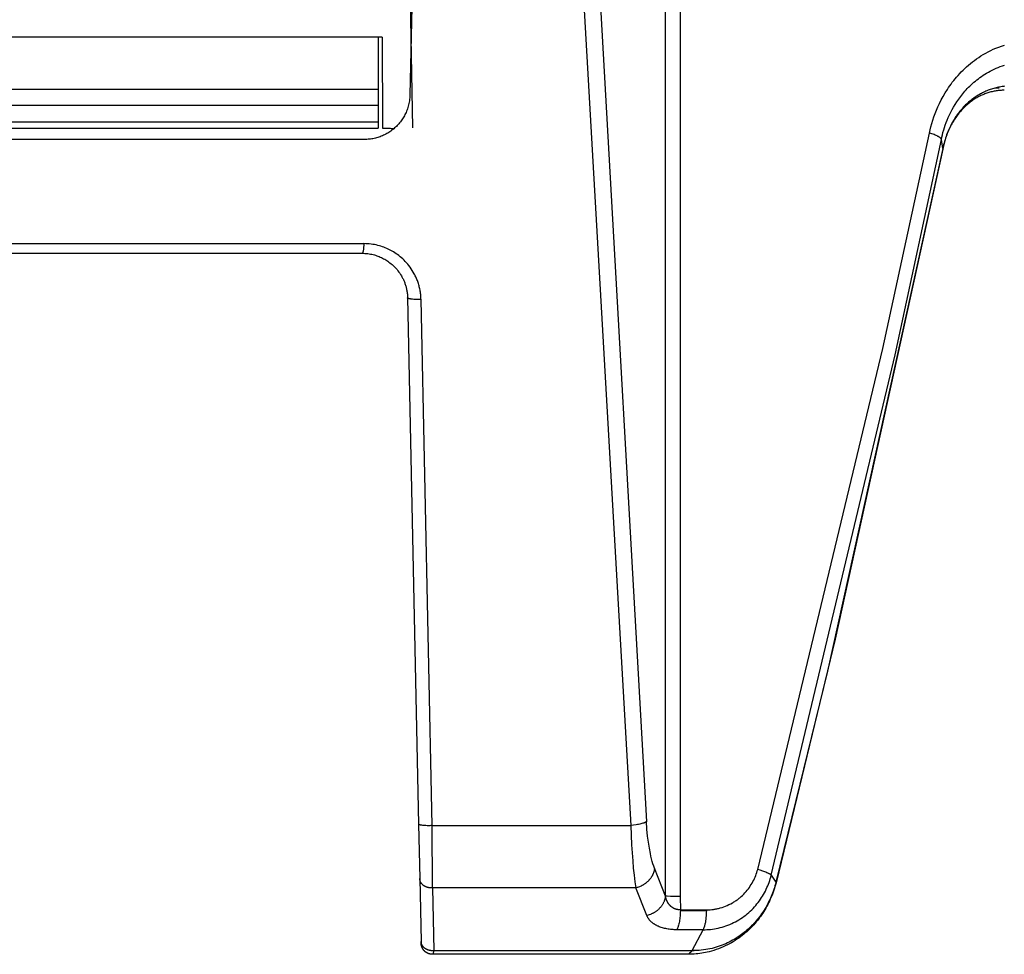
# Model space of a CAD drawing. Header units: millimetres. Extents: x -5878 to -4878, y 4408 to 5408.
# Tile 74 of 119: x -5177 to -5134, y 4846 to 4887. Entities that reach past the tile are written whole.
import ezdxf

# ---------------------------------------------------------------- set-up
doc = ezdxf.new("R2010")
doc.units = ezdxf.units.MM
doc.layers.add('SHOW Mini_Safetyfree Holder', color=7, linetype='Continuous', true_color=0x000000)

msp = doc.modelspace()

# ---------------------------------------------------------------- linework, layer by layer
at = {"layer": 'SHOW Mini_Safetyfree Holder', "color": 18, "lineweight": -3, "true_color": 0x000000}
for points in [[(-5159.896, 4882.406), (-5160.077, 4892.768)], [(-5148.798, 4848.648), (-5148.791, 4892.645)], [(-5148.15, 4892.896), (-5148.148, 4848.63)], [(-5159.926, 4888.363), (-5160.02, 4883.854)], [(-5152.417, 4888.363), (-5150.323, 4851.747)], [(-5151.688, 4888.537), (-5149.631, 4851.921)], [(-5161.235, 4886.396), (-5193.097, 4886.396)], [(-5161.416, 4886.396), (-5161.416, 4884.096)], [(-5161.235, 4886.396), (-5161.233, 4882.396)], [(-5137.192, 4882.178), (-5137.163, 4882.315), (-5137.129, 4882.455), (-5137.091, 4882.596), (-5137.049, 4882.739), (-5137.001, 4882.884), (-5136.948, 4883.031), (-5136.89, 4883.179), (-5136.826, 4883.329), (-5136.756, 4883.481), (-5136.68, 4883.633), (-5136.597, 4883.787), (-5136.507, 4883.942), (-5136.409, 4884.097), (-5136.358, 4884.175), (-5136.304, 4884.252), (-5136.249, 4884.33), (-5136.191, 4884.407), (-5136.131, 4884.485), (-5136.069, 4884.561), (-5136.004, 4884.638), (-5135.937, 4884.714), (-5135.868, 4884.79), (-5135.797, 4884.865), (-5135.722, 4884.94), (-5135.646, 4885.014), (-5135.566, 4885.087), (-5135.484, 4885.159), (-5135.399, 4885.23), (-5135.312, 4885.3), (-5135.221, 4885.368), (-5135.128, 4885.436), (-5135.032, 4885.502), (-5134.933, 4885.566), (-5134.83, 4885.628), (-5134.725, 4885.689), (-5134.617, 4885.747), (-5134.505, 4885.803), (-5134.391, 4885.857), (-5134.273, 4885.908), (-5134.152, 4885.957), (-5134.028, 4886.002), (-5133.901, 4886.045)], [(-5136.673, 4881.897), (-5136.652, 4881.999), (-5136.628, 4882.102), (-5136.601, 4882.206), (-5136.571, 4882.312), (-5136.537, 4882.419), (-5136.501, 4882.528), (-5136.46, 4882.638), (-5136.416, 4882.749), (-5136.368, 4882.862), (-5136.317, 4882.976), (-5136.261, 4883.09), (-5136.2, 4883.206), (-5136.135, 4883.322), (-5136.065, 4883.438), (-5135.99, 4883.555), (-5135.91, 4883.672), (-5135.824, 4883.788), (-5135.733, 4883.904), (-5135.685, 4883.961), (-5135.636, 4884.018), (-5135.585, 4884.075), (-5135.532, 4884.132), (-5135.478, 4884.188), (-5135.421, 4884.244), (-5135.364, 4884.299), (-5135.304, 4884.354), (-5135.243, 4884.408), (-5135.18, 4884.461), (-5135.115, 4884.514), (-5135.048, 4884.565), (-5134.979, 4884.616), (-5134.908, 4884.666), (-5134.835, 4884.715), (-5134.761, 4884.763), (-5134.684, 4884.81), (-5134.605, 4884.855), (-5134.524, 4884.899), (-5134.441, 4884.942), (-5134.356, 4884.983), (-5134.269, 4885.022), (-5134.179, 4885.06), (-5134.088, 4885.095), (-5133.994, 4885.129), (-5133.898, 4885.16)], [(-5161.416, 4884.096), (-5192.916, 4884.096)], [(-5161.416, 4884.096), (-5161.416, 4883.397)], [(-5133.893, 4884.234), (-5133.95, 4884.227), (-5134.005, 4884.219), (-5134.06, 4884.211), (-5134.114, 4884.201), (-5134.168, 4884.19), (-5134.22, 4884.179), (-5134.272, 4884.166), (-5134.323, 4884.153), (-5134.374, 4884.139), (-5134.424, 4884.123), (-5134.474, 4884.108), (-5134.523, 4884.091), (-5134.571, 4884.073), (-5134.62, 4884.055), (-5134.668, 4884.035), (-5134.716, 4884.015), (-5134.764, 4883.993), (-5134.812, 4883.971), (-5134.859, 4883.947), (-5134.907, 4883.923), (-5134.955, 4883.897), (-5135.003, 4883.87), (-5135.051, 4883.842), (-5135.099, 4883.813), (-5135.146, 4883.782), (-5135.194, 4883.75), (-5135.241, 4883.718), (-5135.288, 4883.683), (-5135.335, 4883.648), (-5135.382, 4883.611), (-5135.428, 4883.574), (-5135.474, 4883.535), (-5135.519, 4883.495), (-5135.563, 4883.454), (-5135.607, 4883.412), (-5135.651, 4883.369), (-5135.694, 4883.325), (-5135.735, 4883.28), (-5135.777, 4883.233), (-5135.817, 4883.186), (-5135.857, 4883.138), (-5135.896, 4883.089), (-5135.935, 4883.04), (-5135.972, 4882.989), (-5136.009, 4882.937), (-5136.045, 4882.884), (-5136.08, 4882.83), (-5136.115, 4882.776), (-5136.148, 4882.72), (-5136.181, 4882.663), (-5136.214, 4882.606), (-5136.245, 4882.547), (-5136.275, 4882.487), (-5136.305, 4882.426), (-5136.334, 4882.364), (-5136.362, 4882.301), (-5136.39, 4882.235), (-5136.416, 4882.169), (-5136.442, 4882.1), (-5136.467, 4882.03), (-5136.49, 4881.958), (-5136.513, 4881.885), (-5136.535, 4881.81), (-5136.555, 4881.733), (-5136.574, 4881.655), (-5136.591, 4881.576), (-5136.607, 4881.495)], [(-5133.907, 4884.057), (-5133.955, 4884.057), (-5133.999, 4884.056), (-5134.044, 4884.054), (-5134.088, 4884.051), (-5134.132, 4884.047), (-5134.177, 4884.042), (-5134.221, 4884.037), (-5134.265, 4884.03), (-5134.31, 4884.023), (-5134.356, 4884.014), (-5134.402, 4884.005), (-5134.448, 4883.994), (-5134.494, 4883.983), (-5134.539, 4883.971), (-5134.585, 4883.957), (-5134.63, 4883.943), (-5134.675, 4883.928), (-5134.719, 4883.913), (-5134.763, 4883.896), (-5134.806, 4883.879), (-5134.85, 4883.861), (-5134.893, 4883.842), (-5134.936, 4883.822), (-5134.978, 4883.801), (-5135.021, 4883.779), (-5135.065, 4883.756), (-5135.109, 4883.731), (-5135.153, 4883.705), (-5135.197, 4883.679), (-5135.24, 4883.651), (-5135.283, 4883.623), (-5135.325, 4883.593), (-5135.367, 4883.563), (-5135.411, 4883.53), (-5135.454, 4883.496), (-5135.497, 4883.461), (-5135.539, 4883.425), (-5135.581, 4883.387), (-5135.623, 4883.349), (-5135.663, 4883.31), (-5135.704, 4883.27), (-5135.744, 4883.228), (-5135.784, 4883.185), (-5135.823, 4883.141), (-5135.861, 4883.096), (-5135.899, 4883.05), (-5135.936, 4883.004), (-5135.972, 4882.956), (-5136.008, 4882.907), (-5136.043, 4882.856), (-5136.078, 4882.804), (-5136.112, 4882.752), (-5136.146, 4882.698), (-5136.178, 4882.643), (-5136.21, 4882.588), (-5136.24, 4882.532), (-5136.27, 4882.475), (-5136.301, 4882.413), (-5136.33, 4882.351), (-5136.359, 4882.288), (-5136.386, 4882.224), (-5136.412, 4882.159), (-5136.437, 4882.094), (-5136.461, 4882.027), (-5136.484, 4881.96), (-5136.521, 4881.842), (-5136.554, 4881.722), (-5136.569, 4881.661), (-5136.582, 4881.6), (-5136.595, 4881.538), (-5136.607, 4881.476)], [(-5134.289, 4884.162), (-5134.215, 4884.165), (-5134.14, 4884.165)], [(-5160.02, 4883.854), (-5160.022, 4883.789), (-5160.027, 4883.725), (-5160.033, 4883.662), (-5160.042, 4883.6), (-5160.052, 4883.539), (-5160.064, 4883.479), (-5160.077, 4883.419), (-5160.092, 4883.361), (-5160.109, 4883.304), (-5160.127, 4883.249), (-5160.147, 4883.194), (-5160.168, 4883.141), (-5160.19, 4883.088), (-5160.213, 4883.037), (-5160.238, 4882.987), (-5160.264, 4882.938), (-5160.291, 4882.891), (-5160.319, 4882.844), (-5160.348, 4882.798), (-5160.378, 4882.754), (-5160.409, 4882.711), (-5160.441, 4882.668), (-5160.474, 4882.627), (-5160.508, 4882.586), (-5160.543, 4882.547), (-5160.579, 4882.509), (-5160.616, 4882.471), (-5160.654, 4882.435), (-5160.692, 4882.4), (-5160.732, 4882.365), (-5160.773, 4882.332), (-5160.815, 4882.299), (-5160.858, 4882.268), (-5160.902, 4882.237), (-5160.947, 4882.208), (-5160.993, 4882.18), (-5161.04, 4882.153), (-5161.087, 4882.127), (-5161.135, 4882.102), (-5161.184, 4882.079), (-5161.233, 4882.057), (-5161.284, 4882.036), (-5161.334, 4882.017), (-5161.385, 4881.999), (-5161.436, 4881.983), (-5161.488, 4881.968), (-5161.54, 4881.954), (-5161.593, 4881.942), (-5161.646, 4881.931), (-5161.699, 4881.922), (-5161.752, 4881.914), (-5161.805, 4881.907), (-5161.859, 4881.902), (-5161.912, 4881.899), (-5161.966, 4881.897), (-5162.02, 4881.896)], [(-5192.916, 4883.397), (-5161.416, 4883.397)], [(-5161.416, 4883.397), (-5161.416, 4882.671)], [(-5192.916, 4882.671), (-5161.416, 4882.671)], [(-5161.416, 4882.671), (-5161.416, 4882.396)], [(-5192.916, 4882.396), (-5161.416, 4882.396)], [(-5161.233, 4882.396), (-5161.04, 4882.396)], [(-5161.04, 4882.396), (-5161.001, 4882.395), (-5160.962, 4882.394), (-5160.924, 4882.391), (-5160.885, 4882.388), (-5160.847, 4882.383), (-5160.809, 4882.378), (-5160.771, 4882.372), (-5160.733, 4882.364)], [(-5144.743, 4849.824), (-5139.242, 4872.716), (-5137.192, 4882.178)], [(-5136.673, 4881.897), (-5136.673, 4881.899), (-5136.674, 4881.901), (-5136.674, 4881.902), (-5136.675, 4881.904), (-5136.675, 4881.906), (-5136.676, 4881.908), (-5136.676, 4881.91), (-5136.677, 4881.911), (-5136.678, 4881.913), (-5136.679, 4881.915), (-5136.68, 4881.917), (-5136.681, 4881.919), (-5136.682, 4881.921), (-5136.683, 4881.923), (-5136.684, 4881.925), (-5136.685, 4881.927), (-5136.687, 4881.929), (-5136.688, 4881.931), (-5136.69, 4881.933), (-5136.691, 4881.935), (-5136.694, 4881.939), (-5136.698, 4881.943), (-5136.702, 4881.947), (-5136.706, 4881.951), (-5136.71, 4881.955), (-5136.714, 4881.96), (-5136.719, 4881.964), (-5136.724, 4881.968), (-5136.73, 4881.973), (-5136.735, 4881.977), (-5136.747, 4881.986), (-5136.76, 4881.995), (-5136.774, 4882.004), (-5136.789, 4882.014), (-5136.805, 4882.023), (-5136.822, 4882.032), (-5136.84, 4882.042), (-5136.859, 4882.051), (-5136.899, 4882.07), (-5136.942, 4882.089), (-5136.988, 4882.108), (-5137.036, 4882.126), (-5137.086, 4882.144), (-5137.139, 4882.162), (-5137.192, 4882.178)], [(-5162.02, 4881.896), (-5192.312, 4881.896)], [(-5144.146, 4849.563), (-5138.701, 4872.437), (-5136.673, 4881.897)], [(-5136.607, 4881.495), (-5136.673, 4881.897)], [(-5136.607, 4881.495), (-5141.675, 4858.529), (-5143.941, 4849.261)], [(-5136.607, 4881.475), (-5141.333, 4859.937), (-5143.936, 4849.238)], [(-5136.607, 4881.475), (-5136.607, 4881.474), (-5136.608, 4881.473), (-5136.608, 4881.472), (-5136.608, 4881.471), (-5136.609, 4881.47), (-5136.609, 4881.469), (-5136.609, 4881.467), (-5136.61, 4881.466), (-5136.61, 4881.465), (-5136.611, 4881.464), (-5136.611, 4881.463), (-5136.612, 4881.462), (-5136.612, 4881.461), (-5136.613, 4881.46), (-5136.613, 4881.459), (-5136.614, 4881.458)], [(-5136.607, 4881.495), (-5136.606, 4881.493), (-5136.606, 4881.491), (-5136.606, 4881.49), (-5136.606, 4881.489), (-5136.606, 4881.488), (-5136.606, 4881.487), (-5136.606, 4881.485), (-5136.606, 4881.484), (-5136.606, 4881.483), (-5136.606, 4881.482), (-5136.606, 4881.481), (-5136.606, 4881.48), (-5136.607, 4881.479), (-5136.607, 4881.478), (-5136.607, 4881.476)], [(-5136.607, 4881.476), (-5136.607, 4881.475)], [(-5192.284, 4877.318), (-5162.047, 4877.318)], [(-5162.047, 4877.318), (-5162.05, 4877.237), (-5162.056, 4877.157), (-5162.059, 4877.118), (-5162.064, 4877.082), (-5162.068, 4877.047), (-5162.074, 4877.016), (-5162.076, 4877.001), (-5162.079, 4876.987), (-5162.082, 4876.975), (-5162.085, 4876.963), (-5162.088, 4876.952), (-5162.092, 4876.942), (-5162.093, 4876.937), (-5162.095, 4876.933), (-5162.096, 4876.929), (-5162.098, 4876.925), (-5162.1, 4876.921), (-5162.101, 4876.918), (-5162.103, 4876.915), (-5162.104, 4876.913), (-5162.105, 4876.912), (-5162.105, 4876.911), (-5162.106, 4876.909), (-5162.107, 4876.908), (-5162.108, 4876.907), (-5162.109, 4876.906), (-5162.11, 4876.905), (-5162.11, 4876.904), (-5162.111, 4876.903), (-5162.112, 4876.902), (-5162.113, 4876.902), (-5162.113, 4876.901), (-5162.113, 4876.901), (-5162.114, 4876.9), (-5162.114, 4876.9), (-5162.115, 4876.9), (-5162.115, 4876.899), (-5162.115, 4876.899), (-5162.116, 4876.899), (-5162.116, 4876.899), (-5162.117, 4876.898), (-5162.117, 4876.898), (-5162.117, 4876.898), (-5162.118, 4876.898), (-5162.118, 4876.897), (-5162.119, 4876.897), (-5162.119, 4876.897), (-5162.119, 4876.897), (-5162.12, 4876.897), (-5162.12, 4876.897), (-5162.121, 4876.896), (-5162.121, 4876.896), (-5162.121, 4876.896), (-5162.122, 4876.896), (-5162.122, 4876.896), (-5162.123, 4876.896), (-5162.123, 4876.896), (-5162.123, 4876.896), (-5162.124, 4876.896), (-5162.124, 4876.896)], [(-5159.534, 4874.87), (-5159.536, 4874.923), (-5159.539, 4874.976), (-5159.543, 4875.028), (-5159.547, 4875.079), (-5159.553, 4875.13), (-5159.56, 4875.18), (-5159.568, 4875.23), (-5159.576, 4875.279), (-5159.586, 4875.327), (-5159.597, 4875.375), (-5159.608, 4875.422), (-5159.62, 4875.469), (-5159.633, 4875.515), (-5159.647, 4875.561), (-5159.662, 4875.606), (-5159.678, 4875.651), (-5159.694, 4875.695), (-5159.711, 4875.739), (-5159.729, 4875.782), (-5159.748, 4875.825), (-5159.767, 4875.867), (-5159.787, 4875.908), (-5159.807, 4875.949), (-5159.828, 4875.99), (-5159.872, 4876.068), (-5159.917, 4876.144), (-5159.965, 4876.217), (-5160.014, 4876.287), (-5160.065, 4876.354), (-5160.117, 4876.419), (-5160.17, 4876.48), (-5160.224, 4876.538), (-5160.278, 4876.594), (-5160.334, 4876.647), (-5160.391, 4876.698), (-5160.447, 4876.746), (-5160.505, 4876.791), (-5160.562, 4876.835), (-5160.621, 4876.876), (-5160.679, 4876.915), (-5160.738, 4876.952), (-5160.798, 4876.987), (-5160.858, 4877.02), (-5160.918, 4877.051), (-5160.979, 4877.081), (-5161.041, 4877.109), (-5161.104, 4877.135), (-5161.167, 4877.16), (-5161.232, 4877.183), (-5161.298, 4877.204), (-5161.365, 4877.224), (-5161.434, 4877.242), (-5161.505, 4877.259), (-5161.578, 4877.274), (-5161.652, 4877.286), (-5161.728, 4877.297), (-5161.805, 4877.306), (-5161.884, 4877.312), (-5161.965, 4877.316), (-5162.047, 4877.318)], [(-5192.207, 4876.896), (-5162.124, 4876.896)], [(-5162.124, 4876.896), (-5162.06, 4876.895), (-5161.996, 4876.892), (-5161.933, 4876.887), (-5161.871, 4876.88), (-5161.811, 4876.871), (-5161.751, 4876.861), (-5161.693, 4876.849), (-5161.637, 4876.836), (-5161.581, 4876.821), (-5161.528, 4876.805), (-5161.475, 4876.788), (-5161.424, 4876.77), (-5161.373, 4876.75), (-5161.324, 4876.729), (-5161.274, 4876.707), (-5161.226, 4876.683), (-5161.178, 4876.658), (-5161.13, 4876.631), (-5161.083, 4876.603), (-5161.036, 4876.574), (-5160.989, 4876.542), (-5160.943, 4876.51), (-5160.897, 4876.475), (-5160.851, 4876.438), (-5160.806, 4876.4), (-5160.761, 4876.359), (-5160.717, 4876.317), (-5160.673, 4876.272), (-5160.63, 4876.225), (-5160.588, 4876.176), (-5160.547, 4876.125), (-5160.506, 4876.072), (-5160.467, 4876.016), (-5160.429, 4875.957), (-5160.393, 4875.897), (-5160.375, 4875.866), (-5160.358, 4875.834), (-5160.342, 4875.802), (-5160.325, 4875.769), (-5160.309, 4875.736), (-5160.294, 4875.702), (-5160.28, 4875.668), (-5160.265, 4875.633), (-5160.252, 4875.598), (-5160.239, 4875.563), (-5160.226, 4875.527), (-5160.215, 4875.49), (-5160.203, 4875.453), (-5160.193, 4875.416), (-5160.183, 4875.378), (-5160.174, 4875.34), (-5160.166, 4875.301), (-5160.158, 4875.262), (-5160.151, 4875.223), (-5160.145, 4875.183), (-5160.14, 4875.143), (-5160.135, 4875.103), (-5160.131, 4875.062), (-5160.128, 4875.021), (-5160.126, 4874.98), (-5160.125, 4874.938)], [(-5160.125, 4874.938), (-5159.64, 4851.815)], [(-5159.534, 4874.87), (-5159.587, 4874.868), (-5159.642, 4874.867), (-5159.697, 4874.866), (-5159.751, 4874.867), (-5159.804, 4874.869), (-5159.854, 4874.871), (-5159.901, 4874.875), (-5159.944, 4874.879), (-5159.983, 4874.884), (-5160.002, 4874.887), (-5160.019, 4874.89), (-5160.035, 4874.893), (-5160.051, 4874.897), (-5160.064, 4874.901), (-5160.071, 4874.902), (-5160.077, 4874.904), (-5160.083, 4874.906), (-5160.088, 4874.908), (-5160.093, 4874.91), (-5160.098, 4874.912), (-5160.1, 4874.913), (-5160.102, 4874.914), (-5160.104, 4874.915), (-5160.106, 4874.916), (-5160.108, 4874.917), (-5160.11, 4874.918), (-5160.111, 4874.92), (-5160.113, 4874.921), (-5160.114, 4874.922), (-5160.115, 4874.922), (-5160.116, 4874.923), (-5160.116, 4874.923), (-5160.117, 4874.924), (-5160.117, 4874.924), (-5160.118, 4874.925), (-5160.118, 4874.925), (-5160.119, 4874.926), (-5160.12, 4874.926), (-5160.12, 4874.927), (-5160.12, 4874.928), (-5160.121, 4874.928), (-5160.121, 4874.929), (-5160.122, 4874.929), (-5160.122, 4874.93), (-5160.122, 4874.93), (-5160.123, 4874.931), (-5160.123, 4874.931), (-5160.123, 4874.932), (-5160.123, 4874.932), (-5160.123, 4874.932), (-5160.124, 4874.933), (-5160.124, 4874.933), (-5160.124, 4874.933), (-5160.124, 4874.933), (-5160.124, 4874.934), (-5160.124, 4874.934), (-5160.124, 4874.934), (-5160.124, 4874.935), (-5160.124, 4874.935), (-5160.124, 4874.935), (-5160.124, 4874.935), (-5160.124, 4874.936), (-5160.125, 4874.936), (-5160.125, 4874.936), (-5160.125, 4874.936), (-5160.125, 4874.937), (-5160.125, 4874.937), (-5160.125, 4874.937), (-5160.125, 4874.938), (-5160.125, 4874.938)], [(-5159.044, 4851.747), (-5159.534, 4874.87)], [(-5149.631, 4851.921), (-5149.633, 4851.919), (-5149.635, 4851.918), (-5149.638, 4851.915), (-5149.642, 4851.912), (-5149.646, 4851.909), (-5149.651, 4851.906), (-5149.655, 4851.903), (-5149.66, 4851.899), (-5149.666, 4851.896), (-5149.671, 4851.893), (-5149.677, 4851.89), (-5149.689, 4851.884), (-5149.703, 4851.878), (-5149.718, 4851.871), (-5149.733, 4851.865), (-5149.75, 4851.859), (-5149.768, 4851.853), (-5149.787, 4851.846), (-5149.828, 4851.834), (-5149.873, 4851.822), (-5149.921, 4851.811), (-5149.972, 4851.8), (-5150.027, 4851.789), (-5150.083, 4851.78), (-5150.201, 4851.762), (-5150.323, 4851.747)], [(-5149.274, 4849.87), (-5149.292, 4849.918), (-5149.31, 4849.967), (-5149.343, 4850.069), (-5149.375, 4850.176), (-5149.404, 4850.286), (-5149.431, 4850.399), (-5149.457, 4850.515), (-5149.503, 4850.756), (-5149.543, 4851.012), (-5149.578, 4851.289), (-5149.608, 4851.592), (-5149.631, 4851.921)], [(-5159.64, 4851.815), (-5159.59, 4849.422)], [(-5159.044, 4851.747), (-5159.097, 4851.745), (-5159.152, 4851.743), (-5159.207, 4851.743), (-5159.262, 4851.743), (-5159.316, 4851.745), (-5159.366, 4851.748), (-5159.414, 4851.751), (-5159.457, 4851.755), (-5159.497, 4851.761), (-5159.516, 4851.763), (-5159.533, 4851.767), (-5159.55, 4851.77), (-5159.565, 4851.773), (-5159.579, 4851.777), (-5159.586, 4851.779), (-5159.592, 4851.781), (-5159.598, 4851.783), (-5159.603, 4851.785), (-5159.608, 4851.787), (-5159.613, 4851.789), (-5159.615, 4851.79), (-5159.617, 4851.791), (-5159.619, 4851.792), (-5159.621, 4851.793), (-5159.623, 4851.794), (-5159.625, 4851.795), (-5159.627, 4851.796), (-5159.628, 4851.797), (-5159.63, 4851.798), (-5159.63, 4851.799), (-5159.631, 4851.799), (-5159.632, 4851.8), (-5159.632, 4851.8), (-5159.633, 4851.801), (-5159.633, 4851.802), (-5159.634, 4851.802), (-5159.635, 4851.803), (-5159.635, 4851.803), (-5159.636, 4851.804), (-5159.636, 4851.804), (-5159.636, 4851.805), (-5159.637, 4851.805), (-5159.637, 4851.806), (-5159.638, 4851.806), (-5159.638, 4851.807), (-5159.638, 4851.808), (-5159.639, 4851.808), (-5159.639, 4851.809), (-5159.639, 4851.809), (-5159.639, 4851.809), (-5159.639, 4851.809), (-5159.639, 4851.81), (-5159.639, 4851.81), (-5159.64, 4851.81), (-5159.64, 4851.811), (-5159.64, 4851.811), (-5159.64, 4851.811), (-5159.64, 4851.811), (-5159.64, 4851.812), (-5159.64, 4851.812), (-5159.64, 4851.812), (-5159.64, 4851.812), (-5159.64, 4851.813), (-5159.64, 4851.813), (-5159.64, 4851.813), (-5159.64, 4851.814), (-5159.64, 4851.814), (-5159.64, 4851.814), (-5159.64, 4851.814), (-5159.64, 4851.815)], [(-5159.036, 4849.012), (-5159.044, 4851.747)], [(-5159.044, 4851.747), (-5150.323, 4851.747)], [(-5150.323, 4851.747), (-5150.286, 4850.904), (-5150.235, 4850.194), (-5150.206, 4849.873), (-5150.172, 4849.568), (-5150.133, 4849.278), (-5150.091, 4849.012)], [(-5149.274, 4849.87), (-5149.276, 4849.853), (-5149.278, 4849.836), (-5149.281, 4849.819), (-5149.284, 4849.802), (-5149.287, 4849.785), (-5149.291, 4849.768), (-5149.295, 4849.751), (-5149.3, 4849.734), (-5149.305, 4849.716), (-5149.31, 4849.699), (-5149.316, 4849.681), (-5149.322, 4849.664), (-5149.329, 4849.647), (-5149.336, 4849.629), (-5149.343, 4849.612), (-5149.351, 4849.595), (-5149.36, 4849.577), (-5149.368, 4849.56), (-5149.377, 4849.543), (-5149.387, 4849.526), (-5149.397, 4849.509), (-5149.407, 4849.492), (-5149.418, 4849.475), (-5149.429, 4849.459), (-5149.441, 4849.442), (-5149.453, 4849.426), (-5149.465, 4849.41), (-5149.478, 4849.394), (-5149.491, 4849.378), (-5149.504, 4849.363), (-5149.518, 4849.348), (-5149.532, 4849.332), (-5149.546, 4849.318), (-5149.561, 4849.303), (-5149.576, 4849.289), (-5149.591, 4849.275), (-5149.607, 4849.261), (-5149.623, 4849.247), (-5149.639, 4849.234), (-5149.655, 4849.221), (-5149.672, 4849.209), (-5149.689, 4849.196), (-5149.706, 4849.184), (-5149.723, 4849.173), (-5149.741, 4849.161), (-5149.758, 4849.15), (-5149.776, 4849.14), (-5149.794, 4849.129), (-5149.812, 4849.119), (-5149.83, 4849.11), (-5149.849, 4849.101), (-5149.867, 4849.092), (-5149.904, 4849.075), (-5149.941, 4849.06), (-5149.979, 4849.046), (-5150.016, 4849.033), (-5150.054, 4849.022), (-5150.091, 4849.012)], [(-5148.798, 4848.648), (-5149.274, 4849.87)], [(-5146.984, 4848.044), (-5146.91, 4848.046), (-5146.836, 4848.05), (-5146.761, 4848.056), (-5146.687, 4848.065), (-5146.65, 4848.071), (-5146.612, 4848.077), (-5146.575, 4848.084), (-5146.537, 4848.091), (-5146.5, 4848.1), (-5146.462, 4848.109), (-5146.424, 4848.118), (-5146.386, 4848.129), (-5146.309, 4848.152), (-5146.232, 4848.178), (-5146.155, 4848.208), (-5146.079, 4848.24), (-5146.003, 4848.274), (-5145.929, 4848.311), (-5145.856, 4848.35), (-5145.82, 4848.371), (-5145.785, 4848.392), (-5145.75, 4848.413), (-5145.716, 4848.435), (-5145.683, 4848.458), (-5145.65, 4848.481), (-5145.618, 4848.504), (-5145.586, 4848.528), (-5145.555, 4848.553), (-5145.525, 4848.578), (-5145.495, 4848.603), (-5145.466, 4848.629), (-5145.408, 4848.682), (-5145.353, 4848.737), (-5145.3, 4848.793), (-5145.249, 4848.85), (-5145.2, 4848.909), (-5145.153, 4848.97), (-5145.109, 4849.031), (-5145.066, 4849.093), (-5145.026, 4849.157), (-5144.987, 4849.221), (-5144.951, 4849.285), (-5144.918, 4849.351), (-5144.886, 4849.416), (-5144.857, 4849.483), (-5144.83, 4849.55), (-5144.805, 4849.617), (-5144.782, 4849.685), (-5144.762, 4849.754), (-5144.743, 4849.824)], [(-5144.146, 4849.563), (-5144.147, 4849.564), (-5144.148, 4849.566), (-5144.149, 4849.567), (-5144.15, 4849.568), (-5144.151, 4849.57), (-5144.152, 4849.571), (-5144.154, 4849.573), (-5144.155, 4849.574), (-5144.158, 4849.577), (-5144.161, 4849.58), (-5144.165, 4849.583), (-5144.168, 4849.586), (-5144.172, 4849.589), (-5144.177, 4849.593), (-5144.181, 4849.596), (-5144.186, 4849.599), (-5144.196, 4849.606), (-5144.208, 4849.613), (-5144.22, 4849.621), (-5144.234, 4849.628), (-5144.249, 4849.636), (-5144.264, 4849.644), (-5144.299, 4849.661), (-5144.337, 4849.678), (-5144.379, 4849.696), (-5144.424, 4849.714), (-5144.523, 4849.751), (-5144.63, 4849.788), (-5144.743, 4849.824)], [(-5159.59, 4849.422), (-5159.532, 4846.66)], [(-5159.036, 4849.012), (-5159.049, 4849.011), (-5159.061, 4849.011), (-5159.074, 4849.01), (-5159.087, 4849.01), (-5159.1, 4849.01), (-5159.113, 4849.01), (-5159.126, 4849.011), (-5159.139, 4849.011), (-5159.152, 4849.013), (-5159.165, 4849.014), (-5159.178, 4849.016), (-5159.19, 4849.018), (-5159.203, 4849.02), (-5159.216, 4849.023), (-5159.229, 4849.025), (-5159.241, 4849.029), (-5159.254, 4849.032), (-5159.266, 4849.036), (-5159.279, 4849.04), (-5159.291, 4849.044), (-5159.303, 4849.048), (-5159.314, 4849.053), (-5159.326, 4849.058), (-5159.337, 4849.063), (-5159.349, 4849.069), (-5159.36, 4849.075), (-5159.37, 4849.081), (-5159.381, 4849.087), (-5159.391, 4849.093), (-5159.401, 4849.1), (-5159.411, 4849.106), (-5159.421, 4849.113), (-5159.43, 4849.12), (-5159.439, 4849.128), (-5159.448, 4849.135), (-5159.457, 4849.143), (-5159.466, 4849.151), (-5159.474, 4849.159), (-5159.483, 4849.168), (-5159.49, 4849.177), (-5159.498, 4849.185), (-5159.506, 4849.194), (-5159.513, 4849.204), (-5159.52, 4849.213), (-5159.526, 4849.223), (-5159.532, 4849.232), (-5159.538, 4849.242), (-5159.544, 4849.252), (-5159.55, 4849.262), (-5159.555, 4849.273), (-5159.559, 4849.283), (-5159.564, 4849.294), (-5159.568, 4849.304), (-5159.571, 4849.315), (-5159.575, 4849.325), (-5159.578, 4849.336), (-5159.581, 4849.347), (-5159.583, 4849.358), (-5159.585, 4849.368), (-5159.587, 4849.379), (-5159.588, 4849.39), (-5159.589, 4849.401), (-5159.59, 4849.411), (-5159.59, 4849.422)], [(-5147.137, 4847.17), (-5147.056, 4847.171), (-5146.975, 4847.174), (-5146.894, 4847.179), (-5146.812, 4847.187), (-5146.729, 4847.197), (-5146.645, 4847.21), (-5146.561, 4847.225), (-5146.477, 4847.243), (-5146.392, 4847.264), (-5146.306, 4847.287), (-5146.221, 4847.313), (-5146.136, 4847.342), (-5146.051, 4847.373), (-5145.966, 4847.407), (-5145.883, 4847.443), (-5145.801, 4847.482), (-5145.72, 4847.523), (-5145.641, 4847.567), (-5145.564, 4847.612), (-5145.488, 4847.66), (-5145.413, 4847.71), (-5145.341, 4847.762), (-5145.27, 4847.816), (-5145.201, 4847.872), (-5145.134, 4847.929), (-5145.069, 4847.988), (-5145.006, 4848.048), (-5144.945, 4848.11), (-5144.886, 4848.173), (-5144.829, 4848.238), (-5144.774, 4848.304), (-5144.721, 4848.372), (-5144.67, 4848.44), (-5144.621, 4848.51), (-5144.574, 4848.58), (-5144.529, 4848.652), (-5144.486, 4848.724), (-5144.445, 4848.797), (-5144.406, 4848.872), (-5144.369, 4848.946), (-5144.334, 4849.022), (-5144.301, 4849.098), (-5144.27, 4849.174), (-5144.241, 4849.251), (-5144.214, 4849.329), (-5144.189, 4849.406), (-5144.166, 4849.485), (-5144.146, 4849.563)], [(-5144.146, 4849.563), (-5143.941, 4849.261)], [(-5159.036, 4849.012), (-5158.976, 4846.251)], [(-5150.091, 4849.012), (-5159.036, 4849.012)], [(-5149.608, 4847.79), (-5150.091, 4849.012)], [(-5143.936, 4849.238), (-5143.96, 4849.145), (-5143.986, 4849.051), (-5144.015, 4848.959), (-5144.046, 4848.867), (-5144.078, 4848.776), (-5144.113, 4848.686), (-5144.149, 4848.597), (-5144.187, 4848.508), (-5144.223, 4848.43), (-5144.261, 4848.352), (-5144.3, 4848.276), (-5144.341, 4848.2), (-5144.382, 4848.125), (-5144.426, 4848.05), (-5144.471, 4847.977), (-5144.517, 4847.905), (-5144.563, 4847.837), (-5144.609, 4847.77), (-5144.658, 4847.704), (-5144.707, 4847.638), (-5144.757, 4847.574), (-5144.809, 4847.511), (-5144.862, 4847.449), (-5144.916, 4847.388), (-5144.975, 4847.324), (-5145.035, 4847.262), (-5145.097, 4847.201), (-5145.159, 4847.142), (-5145.223, 4847.083), (-5145.288, 4847.027), (-5145.354, 4846.971), (-5145.421, 4846.918), (-5145.498, 4846.859), (-5145.575, 4846.803), (-5145.655, 4846.749), (-5145.735, 4846.696), (-5145.816, 4846.646), (-5145.899, 4846.597), (-5145.982, 4846.551), (-5146.067, 4846.507), (-5146.165, 4846.459), (-5146.264, 4846.414), (-5146.364, 4846.372), (-5146.465, 4846.332), (-5146.568, 4846.296), (-5146.671, 4846.262), (-5146.775, 4846.232), (-5146.88, 4846.204), (-5146.96, 4846.185), (-5147.04, 4846.168), (-5147.121, 4846.152), (-5147.202, 4846.138), (-5147.283, 4846.126), (-5147.365, 4846.116), (-5147.447, 4846.107), (-5147.529, 4846.101), (-5147.658, 4846.094), (-5147.723, 4846.092), (-5147.788, 4846.091)], [(-5143.941, 4849.261), (-5143.963, 4849.177), (-5143.986, 4849.095), (-5144.011, 4849.013), (-5144.037, 4848.934), (-5144.064, 4848.856), (-5144.092, 4848.78), (-5144.121, 4848.705), (-5144.151, 4848.632), (-5144.182, 4848.561), (-5144.214, 4848.491), (-5144.246, 4848.423), (-5144.279, 4848.356), (-5144.313, 4848.291), (-5144.348, 4848.227), (-5144.419, 4848.104), (-5144.493, 4847.985), (-5144.57, 4847.87), (-5144.65, 4847.759), (-5144.734, 4847.651), (-5144.822, 4847.546), (-5144.867, 4847.494), (-5144.914, 4847.443), (-5144.962, 4847.392), (-5145.011, 4847.342), (-5145.061, 4847.292), (-5145.113, 4847.243), (-5145.165, 4847.194), (-5145.22, 4847.146), (-5145.275, 4847.099), (-5145.333, 4847.052), (-5145.391, 4847.006), (-5145.451, 4846.961), (-5145.513, 4846.917), (-5145.577, 4846.873), (-5145.642, 4846.83), (-5145.708, 4846.788), (-5145.777, 4846.747), (-5145.847, 4846.706), (-5145.919, 4846.667), (-5145.993, 4846.629), (-5146.069, 4846.593), (-5146.147, 4846.557), (-5146.227, 4846.523), (-5146.309, 4846.49), (-5146.393, 4846.459), (-5146.478, 4846.43), (-5146.566, 4846.403), (-5146.655, 4846.377), (-5146.746, 4846.353), (-5146.838, 4846.332), (-5146.931, 4846.313), (-5147.026, 4846.296), (-5147.123, 4846.282), (-5147.22, 4846.27), (-5147.319, 4846.261), (-5147.419, 4846.255), (-5147.52, 4846.252), (-5147.623, 4846.251)], [(-5143.941, 4849.261), (-5143.94, 4849.26), (-5143.94, 4849.259), (-5143.939, 4849.258), (-5143.939, 4849.258), (-5143.939, 4849.257), (-5143.938, 4849.256), (-5143.938, 4849.255), (-5143.938, 4849.254), (-5143.937, 4849.254), (-5143.937, 4849.253), (-5143.937, 4849.252), (-5143.936, 4849.251), (-5143.936, 4849.251), (-5143.936, 4849.25), (-5143.936, 4849.249), (-5143.936, 4849.249), (-5143.935, 4849.248), (-5143.935, 4849.247), (-5143.935, 4849.246), (-5143.935, 4849.246), (-5143.935, 4849.245), (-5143.935, 4849.244), (-5143.935, 4849.244), (-5143.935, 4849.243), (-5143.935, 4849.242), (-5143.935, 4849.242), (-5143.935, 4849.241), (-5143.935, 4849.24), (-5143.935, 4849.24), (-5143.936, 4849.239), (-5143.936, 4849.238)], [(-5148.798, 4848.648), (-5148.801, 4848.624), (-5148.804, 4848.6), (-5148.808, 4848.576), (-5148.813, 4848.552), (-5148.819, 4848.528), (-5148.825, 4848.504), (-5148.832, 4848.481), (-5148.84, 4848.457), (-5148.848, 4848.434), (-5148.857, 4848.411), (-5148.867, 4848.388), (-5148.878, 4848.365), (-5148.889, 4848.343), (-5148.901, 4848.32), (-5148.913, 4848.298), (-5148.926, 4848.276), (-5148.94, 4848.255), (-5148.954, 4848.233), (-5148.969, 4848.212), (-5148.985, 4848.191), (-5149.001, 4848.17), (-5149.018, 4848.15), (-5149.035, 4848.13), (-5149.053, 4848.111), (-5149.071, 4848.092), (-5149.09, 4848.073), (-5149.11, 4848.055), (-5149.13, 4848.037), (-5149.15, 4848.02), (-5149.171, 4848.003), (-5149.193, 4847.987), (-5149.214, 4847.971), (-5149.237, 4847.956), (-5149.26, 4847.942), (-5149.283, 4847.928), (-5149.306, 4847.914), (-5149.33, 4847.901), (-5149.354, 4847.889), (-5149.379, 4847.877), (-5149.404, 4847.865), (-5149.429, 4847.854), (-5149.454, 4847.844), (-5149.505, 4847.824), (-5149.556, 4847.806), (-5149.608, 4847.79)], [(-5148.148, 4848.63), (-5148.57, 4848.635), (-5148.715, 4848.641), (-5148.764, 4848.644), (-5148.783, 4848.646), (-5148.791, 4848.647), (-5148.798, 4848.648)], [(-5148.141, 4848.044), (-5148.156, 4848.044), (-5148.17, 4848.045), (-5148.184, 4848.046), (-5148.197, 4848.047), (-5148.211, 4848.048), (-5148.225, 4848.049), (-5148.239, 4848.051), (-5148.253, 4848.053), (-5148.266, 4848.056), (-5148.28, 4848.059), (-5148.294, 4848.062), (-5148.307, 4848.065), (-5148.32, 4848.069), (-5148.333, 4848.073), (-5148.347, 4848.077), (-5148.36, 4848.081), (-5148.372, 4848.086), (-5148.385, 4848.091), (-5148.398, 4848.096), (-5148.41, 4848.102), (-5148.423, 4848.108), (-5148.435, 4848.114), (-5148.447, 4848.121), (-5148.459, 4848.128), (-5148.471, 4848.135), (-5148.483, 4848.142), (-5148.495, 4848.15), (-5148.506, 4848.158), (-5148.517, 4848.167), (-5148.529, 4848.175), (-5148.54, 4848.184), (-5148.55, 4848.193), (-5148.561, 4848.203), (-5148.572, 4848.213), (-5148.582, 4848.223), (-5148.593, 4848.233), (-5148.603, 4848.244), (-5148.613, 4848.255), (-5148.622, 4848.267), (-5148.632, 4848.278), (-5148.641, 4848.29), (-5148.651, 4848.303), (-5148.66, 4848.315), (-5148.669, 4848.328), (-5148.677, 4848.341), (-5148.686, 4848.355), (-5148.694, 4848.369), (-5148.702, 4848.383), (-5148.71, 4848.397), (-5148.717, 4848.412), (-5148.725, 4848.427), (-5148.732, 4848.442), (-5148.739, 4848.458), (-5148.746, 4848.474), (-5148.752, 4848.49), (-5148.758, 4848.506), (-5148.764, 4848.523), (-5148.77, 4848.54), (-5148.775, 4848.557), (-5148.78, 4848.575), (-5148.785, 4848.593), (-5148.79, 4848.611), (-5148.794, 4848.629), (-5148.798, 4848.648)], [(-5148.148, 4848.63), (-5148.141, 4848.044)], [(-5148.141, 4848.01), (-5148.142, 4847.95), (-5148.144, 4847.889), (-5148.147, 4847.828), (-5148.151, 4847.767), (-5148.157, 4847.706), (-5148.164, 4847.647), (-5148.172, 4847.588), (-5148.181, 4847.532), (-5148.192, 4847.477), (-5148.203, 4847.424), (-5148.216, 4847.374), (-5148.23, 4847.327), (-5148.237, 4847.304), (-5148.244, 4847.283), (-5148.252, 4847.262), (-5148.259, 4847.242), (-5148.267, 4847.222), (-5148.275, 4847.204), (-5148.283, 4847.187), (-5148.291, 4847.17)], [(-5148.141, 4848.044), (-5148.141, 4848.01)], [(-5148.141, 4848.044), (-5146.984, 4848.044)], [(-5148.141, 4848.01), (-5146.984, 4848.01)], [(-5147.137, 4847.17), (-5147.131, 4847.182), (-5147.125, 4847.194), (-5147.113, 4847.22), (-5147.102, 4847.247), (-5147.091, 4847.275), (-5147.08, 4847.305), (-5147.07, 4847.336), (-5147.06, 4847.368), (-5147.051, 4847.402), (-5147.043, 4847.437), (-5147.035, 4847.472), (-5147.027, 4847.509), (-5147.02, 4847.547), (-5147.014, 4847.585), (-5147.008, 4847.625), (-5146.999, 4847.705), (-5146.992, 4847.78), (-5146.987, 4847.856), (-5146.985, 4847.933), (-5146.984, 4848.01)], [(-5146.984, 4848.01), (-5146.984, 4848.044)], [(-5148.291, 4847.17), (-5148.349, 4847.17), (-5148.406, 4847.172), (-5148.462, 4847.175), (-5148.517, 4847.179), (-5148.571, 4847.185), (-5148.625, 4847.191), (-5148.677, 4847.199), (-5148.729, 4847.208), (-5148.78, 4847.218), (-5148.83, 4847.229), (-5148.88, 4847.241), (-5148.928, 4847.255), (-5148.976, 4847.27), (-5149.022, 4847.286), (-5149.068, 4847.304), (-5149.112, 4847.322), (-5149.134, 4847.332), (-5149.155, 4847.342), (-5149.176, 4847.353), (-5149.197, 4847.364), (-5149.217, 4847.375), (-5149.238, 4847.386), (-5149.257, 4847.398), (-5149.277, 4847.41), (-5149.295, 4847.423), (-5149.314, 4847.435), (-5149.332, 4847.448), (-5149.35, 4847.462), (-5149.367, 4847.475), (-5149.384, 4847.489), (-5149.401, 4847.503), (-5149.417, 4847.518), (-5149.432, 4847.532), (-5149.448, 4847.547), (-5149.462, 4847.563), (-5149.477, 4847.578), (-5149.49, 4847.594), (-5149.504, 4847.61), (-5149.516, 4847.627), (-5149.529, 4847.644), (-5149.54, 4847.661), (-5149.552, 4847.678), (-5149.562, 4847.696), (-5149.573, 4847.714), (-5149.582, 4847.733), (-5149.591, 4847.752), (-5149.6, 4847.771), (-5149.608, 4847.79)], [(-5147.137, 4847.17), (-5148.291, 4847.17)], [(-5147.623, 4846.251), (-5147.137, 4847.17)], [(-5159.532, 4846.66), (-5159.531, 4846.58)], [(-5158.976, 4846.251), (-5158.988, 4846.25), (-5159.001, 4846.249), (-5159.014, 4846.248), (-5159.027, 4846.248), (-5159.039, 4846.248), (-5159.052, 4846.248), (-5159.065, 4846.248), (-5159.078, 4846.249), (-5159.091, 4846.25), (-5159.104, 4846.252), (-5159.117, 4846.253), (-5159.13, 4846.255), (-5159.143, 4846.257), (-5159.156, 4846.26), (-5159.169, 4846.263), (-5159.181, 4846.266), (-5159.194, 4846.269), (-5159.207, 4846.273), (-5159.219, 4846.277), (-5159.231, 4846.281), (-5159.243, 4846.286), (-5159.255, 4846.29), (-5159.267, 4846.295), (-5159.278, 4846.301), (-5159.289, 4846.306), (-5159.3, 4846.312), (-5159.311, 4846.318), (-5159.322, 4846.324), (-5159.332, 4846.33), (-5159.342, 4846.337), (-5159.352, 4846.344), (-5159.362, 4846.351), (-5159.371, 4846.358), (-5159.381, 4846.365), (-5159.39, 4846.373), (-5159.399, 4846.38), (-5159.407, 4846.388), (-5159.416, 4846.397), (-5159.424, 4846.405), (-5159.432, 4846.414), (-5159.44, 4846.423), (-5159.447, 4846.432), (-5159.454, 4846.441), (-5159.461, 4846.451), (-5159.468, 4846.46), (-5159.474, 4846.47), (-5159.48, 4846.48), (-5159.486, 4846.49), (-5159.491, 4846.5), (-5159.496, 4846.51), (-5159.501, 4846.521), (-5159.506, 4846.531), (-5159.51, 4846.542), (-5159.514, 4846.552), (-5159.517, 4846.563), (-5159.52, 4846.574), (-5159.523, 4846.585), (-5159.525, 4846.595), (-5159.527, 4846.606), (-5159.529, 4846.617), (-5159.53, 4846.628), (-5159.531, 4846.639), (-5159.532, 4846.65), (-5159.532, 4846.66)], [(-5159.031, 4846.091), (-5159.042, 4846.091), (-5159.053, 4846.091), (-5159.064, 4846.092), (-5159.075, 4846.093), (-5159.087, 4846.094), (-5159.098, 4846.095), (-5159.109, 4846.097), (-5159.12, 4846.099), (-5159.13, 4846.101), (-5159.141, 4846.103), (-5159.152, 4846.106), (-5159.163, 4846.109), (-5159.174, 4846.112), (-5159.184, 4846.115), (-5159.195, 4846.118), (-5159.205, 4846.122), (-5159.216, 4846.126), (-5159.226, 4846.13), (-5159.236, 4846.135), (-5159.246, 4846.14), (-5159.256, 4846.144), (-5159.266, 4846.15), (-5159.276, 4846.155), (-5159.286, 4846.161), (-5159.295, 4846.166), (-5159.305, 4846.173), (-5159.314, 4846.179), (-5159.323, 4846.185), (-5159.333, 4846.192), (-5159.342, 4846.199), (-5159.35, 4846.206), (-5159.359, 4846.214), (-5159.368, 4846.222), (-5159.377, 4846.23), (-5159.386, 4846.239), (-5159.395, 4846.248), (-5159.403, 4846.257), (-5159.411, 4846.266), (-5159.419, 4846.275), (-5159.427, 4846.285), (-5159.434, 4846.295), (-5159.441, 4846.305), (-5159.448, 4846.315), (-5159.455, 4846.325), (-5159.461, 4846.336), (-5159.467, 4846.347), (-5159.473, 4846.358), (-5159.479, 4846.369), (-5159.485, 4846.381), (-5159.49, 4846.394), (-5159.496, 4846.407), (-5159.501, 4846.42), (-5159.505, 4846.433), (-5159.51, 4846.447), (-5159.513, 4846.46), (-5159.517, 4846.474), (-5159.519, 4846.482), (-5159.521, 4846.491), (-5159.522, 4846.5), (-5159.524, 4846.508), (-5159.525, 4846.517), (-5159.527, 4846.526), (-5159.528, 4846.535), (-5159.529, 4846.543), (-5159.53, 4846.56), (-5159.531, 4846.577), (-5159.531, 4846.58)], [(-5158.976, 4846.251), (-5158.98, 4846.223), (-5158.984, 4846.199), (-5158.989, 4846.178), (-5158.993, 4846.159), (-5158.996, 4846.15), (-5158.998, 4846.143), (-5159, 4846.136), (-5159.002, 4846.129), (-5159.005, 4846.123), (-5159.006, 4846.12), (-5159.007, 4846.118), (-5159.008, 4846.115), (-5159.009, 4846.113), (-5159.01, 4846.11), (-5159.011, 4846.108), (-5159.012, 4846.106), (-5159.014, 4846.105), (-5159.015, 4846.103), (-5159.016, 4846.101), (-5159.016, 4846.1), (-5159.017, 4846.1), (-5159.017, 4846.099), (-5159.018, 4846.098), (-5159.018, 4846.098), (-5159.019, 4846.097), (-5159.02, 4846.097), (-5159.02, 4846.096), (-5159.021, 4846.095), (-5159.021, 4846.095), (-5159.022, 4846.095), (-5159.022, 4846.094), (-5159.023, 4846.094), (-5159.023, 4846.093), (-5159.024, 4846.093), (-5159.024, 4846.093), (-5159.024, 4846.093), (-5159.025, 4846.092), (-5159.025, 4846.092), (-5159.025, 4846.092), (-5159.025, 4846.092), (-5159.026, 4846.092), (-5159.026, 4846.092), (-5159.026, 4846.092), (-5159.027, 4846.092), (-5159.027, 4846.091), (-5159.027, 4846.091), (-5159.027, 4846.091), (-5159.028, 4846.091), (-5159.028, 4846.091), (-5159.028, 4846.091), (-5159.028, 4846.091), (-5159.029, 4846.091), (-5159.029, 4846.091), (-5159.029, 4846.091), (-5159.029, 4846.091), (-5159.03, 4846.091), (-5159.03, 4846.091), (-5159.03, 4846.091), (-5159.031, 4846.091), (-5159.031, 4846.091)], [(-5158.976, 4846.251), (-5147.623, 4846.251)], [(-5147.623, 4846.251), (-5147.633, 4846.239), (-5147.642, 4846.227), (-5147.662, 4846.205), (-5147.681, 4846.185), (-5147.699, 4846.166), (-5147.731, 4846.135), (-5147.766, 4846.103), (-5147.771, 4846.099), (-5147.772, 4846.097), (-5147.774, 4846.096), (-5147.775, 4846.095), (-5147.776, 4846.095), (-5147.777, 4846.094), (-5147.778, 4846.093), (-5147.779, 4846.093), (-5147.779, 4846.093), (-5147.78, 4846.093), (-5147.78, 4846.092), (-5147.78, 4846.092), (-5147.781, 4846.092), (-5147.781, 4846.092), (-5147.782, 4846.092), (-5147.782, 4846.091), (-5147.782, 4846.091), (-5147.783, 4846.091), (-5147.783, 4846.091), (-5147.784, 4846.091), (-5147.784, 4846.091), (-5147.784, 4846.091), (-5147.785, 4846.091), (-5147.785, 4846.091), (-5147.786, 4846.091), (-5147.786, 4846.091), (-5147.786, 4846.091), (-5147.787, 4846.09), (-5147.787, 4846.09), (-5147.788, 4846.09)], [(-5147.631, 4846.24), (-5147.538, 4846.251)], [(-5147.788, 4846.091), (-5159.031, 4846.091)]]:
    msp.add_lwpolyline(points, dxfattribs=at)

doc.saveas('drawing.dxf')
